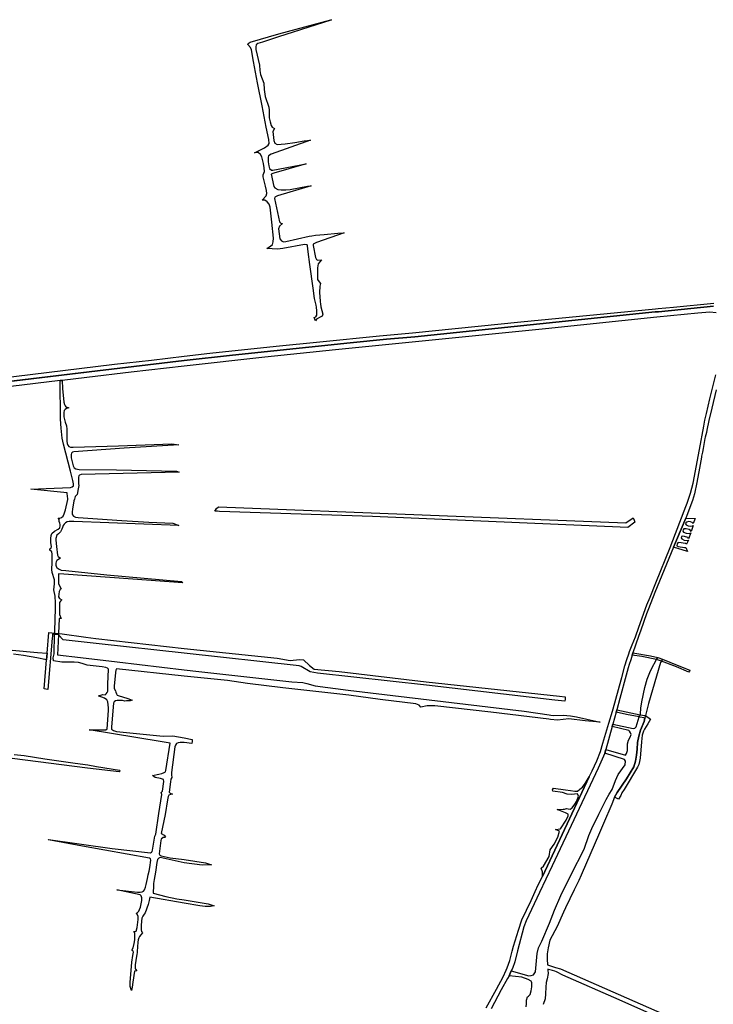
# Model space of a CAD drawing. Header units: metres. Extents: x 89872 to 99175, y 455036 to 468911.
# Tile 15 of 196: x 94696 to 95980, y 458143 to 459965. Entities that reach past the tile are written whole.
import ezdxf

# ---------------------------------------------------------------- set-up
doc = ezdxf.new("R2010")
doc.units = ezdxf.units.M
doc.layers.add('Waterdeel', color=7, linetype='Continuous', true_color=0x00aaff)
doc.layers.add('Wegdeel', color=7, linetype='Continuous', true_color=0x9a9a9a)
doc.layers.add('Wegdeel doorgaand', color=1, linetype='Continuous')

msp = doc.modelspace()

# ---------------------------------------------------------------- linework, layer by layer
at = {"layer": 'Waterdeel', "lineweight": -3}
for p, q in [((95271.9, 459964.3), (95174.9, 459933.4)), ((95175.7, 459938.9), (95271.5, 459965)), ((95271.5, 459965), (95273, 459965.1)), ((95273, 459965.1), (95271.9, 459964.3)), ((95122.5, 459923.5), (95175.7, 459938.9)), ((95118, 459919.2), (95118.6, 459921.3)), ((95122.9, 459913.3), (95118, 459919.2)), ((95118.6, 459921.3), (95122.5, 459923.5)), ((95133.6, 459918.5), (95132.7, 459915.1)), ((95136.6, 459921), (95133.6, 459918.5)), ((95145, 459923.4), (95136.6, 459921)), ((95174.9, 459933.4), (95145, 459923.4)), ((95124.7, 459909), (95122.9, 459913.3)), ((95128.4, 459887.8), (95124.7, 459909)), ((95132.7, 459915.1), (95133, 459910)), ((95133, 459910), (95139.4, 459880.8)), ((95136.1, 459848.1), (95128.4, 459887.8)), ((95139.4, 459880.8), (95140, 459871.2)), ((95140, 459871.2), (95141.4, 459863.7)), ((95141.4, 459863.7), (95147.7, 459847.4)), ((95144.4, 459805.9), (95136.1, 459848.1)), ((95147.7, 459847.4), (95148.1, 459835.8)), ((95148.1, 459835.8), (95150.4, 459823.1)), ((95150.4, 459823.1), (95157.2, 459803.3)), ((95152.1, 459766), (95144.4, 459805.9)), ((95157.2, 459803.3), (95157.8, 459797.8)), ((95157.8, 459797.8), (95157.8, 459783.3)), ((95157.8, 459783.3), (95159.2, 459776)), ((95159.2, 459776), (95161.3, 459769.1)), ((95156.8, 459743.2), (95152.1, 459766)), ((95161.3, 459769.1), (95163.3, 459766.2)), ((95163.3, 459766.2), (95167.2, 459764)), ((95167.2, 459764), (95164.5, 459758.3)), ((95164.5, 459758.3), (95166.2, 459741.7)), ((95156, 459732.8), (95157.6, 459736.1)), ((95157.6, 459736.1), (95156.8, 459743.2)), ((95234.3, 459742.1), (95161.2, 459716.5)), ((95166.2, 459741.7), (95168.3, 459736.8)), ((95168.3, 459736.8), (95172.4, 459734.4)), ((95172.4, 459734.4), (95187.2, 459735.2)), ((95187.2, 459735.2), (95205.3, 459737.8)), ((95205.3, 459737.8), (95222.4, 459740.9)), ((95222.4, 459740.9), (95234.3, 459742.1)), ((95130.1, 459719), (95149.2, 459728.2)), ((95137.2, 459719.4), (95130.1, 459719)), ((95141.7, 459715.5), (95137.2, 459719.4)), ((95149.2, 459728.2), (95156, 459732.8)), ((95161.2, 459716.5), (95156.5, 459713.2)), ((95144.1, 459711.1), (95141.7, 459715.5)), ((95147.3, 459699.2), (95144.1, 459711.1)), ((95148.5, 459691), (95147.3, 459699.2)), ((95156.5, 459713.2), (95155.5, 459710.4)), ((95155.5, 459710.4), (95155.5, 459701.8)), ((95155.5, 459701.8), (95156.9, 459694.7)), ((95164.4, 459686.7), (95226.3, 459698.3)), ((95226.3, 459698.3), (95166.4, 459681.3)), ((95146.7, 459677.8), (95148.7, 459684.1)), ((95148.7, 459684.1), (95148.5, 459691)), ((95156.9, 459694.7), (95158.3, 459689.6)), ((95158.3, 459689.6), (95161.6, 459686.7)), ((95166.4, 459681.3), (95161.1, 459679.3)), ((95161.6, 459686.7), (95164.4, 459686.7)), ((95146.5, 459674.3), (95146.6, 459675.6)), ((95148.7, 459664.7), (95146.5, 459674.3)), ((95146.6, 459675.6), (95146.7, 459677.8)), ((95151, 459657.2), (95148.7, 459664.7)), ((95161.1, 459679.3), (95165.9, 459656.7)), ((95152.6, 459649.3), (95151, 459657.2)), ((95151.9, 459639.2), (95153.1, 459643.7)), ((95153.1, 459643.7), (95152.6, 459649.3)), ((95165.9, 459656.7), (95168.2, 459653.9)), ((95168.2, 459653.9), (95173.3, 459651)), ((95235.2, 459657.7), (95172.9, 459639.4)), ((95173.3, 459651), (95179.8, 459650)), ((95179.8, 459650), (95188.5, 459650)), ((95188.5, 459650), (95196.7, 459651)), ((95196.7, 459651), (95228.3, 459656.9)), ((95228.3, 459656.9), (95235.2, 459657.7)), ((95144.4, 459631.1), (95151.9, 459639.2)), ((95149.4, 459630.8), (95144.4, 459631.1)), ((95154.1, 459628.2), (95149.4, 459630.8)), ((95157.6, 459623.9), (95154.1, 459628.2)), ((95167.8, 459636.5), (95167.6, 459633.9)), ((95167.6, 459633.9), (95176.6, 459591.2)), ((95172.9, 459639.4), (95167.8, 459636.5)), ((95159.4, 459618), (95157.6, 459623.9)), ((95162.2, 459590.6), (95159.4, 459618)), ((95165.4, 459560.9), (95162.2, 459590.6)), ((95176.6, 459591.2), (95178.9, 459588.6)), ((95178.9, 459588.6), (95182.5, 459588.2)), ((95176.6, 459582.7), (95175, 459577.8)), ((95175, 459577.8), (95177.6, 459559.4)), ((95182.5, 459588.2), (95176.6, 459582.7)), ((95296.3, 459570.4), (95245.4, 459552.7)), ((95284.7, 459569.8), (95296.3, 459570.4)), ((95163.8, 459549.3), (95165.2, 459554)), ((95165.2, 459554), (95165.4, 459560.9)), ((95177.6, 459559.4), (95180.4, 459555.7)), ((95180.4, 459555.7), (95184.3, 459553.9)), ((95184.3, 459553.9), (95188.7, 459554.5)), ((95188.7, 459554.5), (95231.5, 459564.5)), ((95231.5, 459564.5), (95236.8, 459565.4)), ((95236.8, 459565.4), (95243.1, 459566.5)), ((95245.4, 459552.7), (95238.8, 459549.6)), ((95243.1, 459566.5), (95259.2, 459567.3)), ((95259.2, 459567.3), (95284.7, 459569.8)), ((95153.4, 459541.6), (95160.1, 459545.9)), ((95172.8, 459540.6), (95153.4, 459541.6)), ((95160.1, 459545.9), (95163.8, 459549.3)), ((95182.9, 459541.4), (95172.8, 459540.6)), ((95222.8, 459549.1), (95182.9, 459541.4)), ((95227.7, 459548.7), (95222.8, 459549.1)), ((95228.6, 459546.3), (95227.7, 459548.7)), ((95229.6, 459535.3), (95228.6, 459546.3)), ((95233, 459512), (95229.6, 459535.3)), ((95238.8, 459549.6), (95238.8, 459547.2)), ((95238.8, 459547.2), (95243.1, 459525)), ((95243.1, 459525), (95245, 459521.3)), ((95245, 459521.3), (95247.8, 459520.1)), ((95247.8, 459520.1), (95254.3, 459520.7)), ((95254.3, 459520.7), (95248, 459513.6)), ((95239, 459468.2), (95233, 459512)), ((95248, 459513.6), (95246.9, 459506.2)), ((95246.9, 459506.2), (95247.3, 459484.4)), ((95247.3, 459484.4), (95249.9, 459479.7)), ((95249.9, 459479.7), (95252.8, 459477.2)), ((95241.4, 459448.9), (95239, 459468.2)), ((95251.4, 459471.9), (95251, 459460.3)), ((95252.8, 459477.2), (95251.4, 459471.9)), ((95244.1, 459439.1), (95241.4, 459448.9)), ((95251, 459460.3), (95251.9, 459444)), ((95251.9, 459444), (95252.6, 459438.2)), ((95244.4, 459436.7), (95244.1, 459439.1)), ((95244.9, 459433.3), (95244.4, 459436.7)), ((95245.8, 459426.6), (95244.9, 459433.3)), ((95245.6, 459418.3), (95245.8, 459426.6)), ((95252.6, 459438.2), (95253, 459434.8)), ((95253, 459434.8), (95253.1, 459433.8)), ((95253.1, 459433.8), (95257.2, 459420.3)), ((95240.7, 459414), (95243.7, 459415.5)), ((95243.3, 459407.9), (95240.7, 459414)), ((95245.2, 459411.2), (95243.3, 459407.9)), ((95243.7, 459415.5), (95245.6, 459418.3)), ((95252.1, 459414.3), (95245.2, 459411.2)), ((95255.5, 459416.5), (95252.1, 459414.3)), ((95257.2, 459420.3), (95255.5, 459416.5)), ((94770.7, 459297.3), (94774.4, 459297.6)), ((94771.1, 459226.1), (94770.7, 459297.3)), ((94774.4, 459297.6), (94775.1, 459282.8)), ((94775.1, 459282.8), (94777.5, 459257.4)), ((94777.5, 459257.4), (94778.4, 459253.3)), ((94779.7, 459243.8), (94778.2, 459241.6)), ((94778.4, 459253.3), (94779.6, 459250.4)), ((94779.6, 459250.4), (94781.4, 459248.4)), ((94782.3, 459245.7), (94779.7, 459243.8)), ((94781.4, 459248.4), (94786.7, 459246.7)), ((94786.7, 459246.7), (94782.3, 459245.7)), ((94772.2, 459209.2), (94771.1, 459226.1)), ((94778.2, 459241.6), (94777.4, 459238.3)), ((94777.4, 459238.3), (94777.4, 459230)), ((94777.4, 459230), (94779.7, 459220.3)), ((94774.6, 459190.5), (94772.2, 459209.2)), ((94779.7, 459220.3), (94782.2, 459213.6)), ((94782.2, 459213.6), (94783.2, 459207.5)), ((94783.2, 459207.5), (94783.1, 459185.2)), ((94776.8, 459179.5), (94774.6, 459190.5)), ((94789.7, 459129.8), (94776.8, 459179.5)), ((94783.1, 459185.2), (94783.6, 459180.9)), ((94783.6, 459180.9), (94784.6, 459178)), ((94784.6, 459178), (94786.8, 459175.1)), ((94786.8, 459175.1), (94789.7, 459173.8)), ((94789.7, 459173.8), (94794.5, 459173.8)), ((94794.5, 459173.8), (94878.5, 459176.5)), ((94889.3, 459171.9), (94795.6, 459165.6)), ((94878.5, 459176.5), (94977.5, 459180.2)), ((94990.2, 459178.1), (94889.3, 459171.9)), ((94977.5, 459180.2), (94990.2, 459178.1)), ((94791.5, 459162.7), (94791.2, 459160.6)), ((94791.2, 459160.6), (94791.2, 459154.3)), ((94791.2, 459154.3), (94794.7, 459139.3)), ((94793.2, 459164.6), (94791.5, 459162.7)), ((94795.6, 459165.6), (94793.2, 459164.6)), ((94794.7, 459139.3), (94796.8, 459135.9)), ((94796.8, 459135.9), (94799.3, 459134.2)), ((94799.3, 459134.2), (94802.4, 459133.2)), ((94802.4, 459133.2), (94805.5, 459132.7)), ((94794.3, 459112.6), (94789.7, 459129.8)), ((94805.1, 459121.1), (94804.3, 459118.6)), ((94804.3, 459118.6), (94804.3, 459105.9)), ((94806.5, 459122.5), (94805.1, 459121.1)), ((94805.5, 459132.7), (94875, 459132.2)), ((94809.2, 459123.2), (94806.5, 459122.5)), ((94991, 459127.9), (94809.2, 459123.2)), ((94875, 459132.2), (94985.9, 459129.8)), ((94985.9, 459129.8), (94991, 459127.9)), ((94716.5, 459096.2), (94744.8, 459097.6)), ((94744.8, 459097.6), (94789.8, 459099.5)), ((94789.8, 459099.5), (94793.1, 459100.7)), ((94793.1, 459100.7), (94795.5, 459102.5)), ((94795.5, 459106.5), (94794.3, 459112.6)), ((94795.5, 459102.5), (94795.5, 459106.5)), ((94804.1, 459096.8), (94802.2, 459086.3)), ((94805.1, 459102.9), (94804.1, 459096.8)), ((94804.3, 459105.9), (94805.1, 459102.9)), ((94783.6, 459089.4), (94716.5, 459096.2)), ((94784.3, 459082.1), (94783.6, 459089.4)), ((94784.5, 459079.6), (94784.3, 459082.1)), ((94784.8, 459077.5), (94784.5, 459079.6)), ((94797.6, 459080.2), (94797, 459077.9)), ((94798.3, 459082.9), (94797.6, 459080.2)), ((94800, 459084.8), (94798.3, 459082.9)), ((94802.2, 459086.3), (94800, 459084.8)), ((94780.2, 459057.9), (94784.8, 459077.5)), ((94796.1, 459074.6), (94793.4, 459059.1)), ((94797, 459077.9), (94796.1, 459074.6)), ((94768.7, 459040.2), (94766.8, 459042.7)), ((94766.8, 459042.7), (94770.2, 459042.7)), ((94770.2, 459042.7), (94773.3, 459044.1)), ((94773.3, 459044.1), (94776, 459046.6)), ((94776, 459046.6), (94778.2, 459050.7)), ((94778.2, 459050.7), (94780.2, 459057.9)), ((94793.4, 459059.1), (94792.9, 459054.7)), ((94792.9, 459054.7), (94792.9, 459050.7)), ((94792.9, 459050.7), (94793.4, 459048.7)), ((94793.4, 459048.7), (94795.1, 459046.3)), ((94795.1, 459046.3), (94798.8, 459044.6)), ((94798.8, 459044.6), (94803.8, 459044.1)), ((94803.8, 459044.1), (94885, 459038.3)), ((95911.6, 459001.8), (95928.9, 459042.7)), ((95928.9, 459042.7), (95946.4, 459041.9)), ((95946.4, 459041.9), (95942.7, 459032.9)), ((94767.1, 459022.4), (94769.8, 459024.7)), ((94769, 459037.8), (94768.7, 459040.2)), ((94768.7, 459035.6), (94769, 459037.8)), ((94769.3, 459035.1), (94768.7, 459035.6)), ((94770.2, 459033.2), (94769.3, 459035.1)), ((94769.8, 459024.7), (94770.9, 459028.3)), ((94770.4, 459031), (94770.2, 459033.2)), ((94770.9, 459028.3), (94770.4, 459031)), ((94774.7, 459025.4), (94773.6, 459022.6)), ((94776.2, 459029.3), (94774.7, 459025.4)), ((94777.7, 459031.8), (94776.2, 459029.3)), ((94780.3, 459033.9), (94777.7, 459031.8)), ((94783.7, 459035.9), (94780.3, 459033.9)), ((94787.2, 459036.4), (94783.7, 459035.9)), ((94795.8, 459036.4), (94787.2, 459036.4)), ((94990.5, 459029.3), (94795.8, 459036.4)), ((94885, 459038.3), (94935, 459035.4)), ((94935, 459035.4), (94978.9, 459033.5)), ((94978.9, 459033.5), (94990.5, 459029.3)), ((95929, 459034.1), (95928.4, 459032.3)), ((95928.4, 459032.3), (95929.8, 459030.5)), ((95930.9, 459035.4), (95929, 459034.1)), ((95929.8, 459030.5), (95933.1, 459028.7)), ((95933.9, 459036.2), (95930.9, 459035.4)), ((95933.1, 459028.7), (95937.6, 459027.8)), ((95937.8, 459035.8), (95933.9, 459036.2)), ((95937.6, 459027.8), (95941.1, 459028.2)), ((95941, 459034.6), (95937.8, 459035.8)), ((95942.7, 459029.1), (95939, 459017.7)), ((95942.7, 459032.9), (95941, 459034.6)), ((95941.1, 459028.2), (95942.7, 459029.1)), ((94753.2, 459004.9), (94754.1, 459010.9)), ((94754.1, 459010.9), (94755.2, 459014.6)), ((94755.2, 459014.6), (94760.1, 459018.5)), ((94760.1, 459018.5), (94767.1, 459022.4)), ((94764.6, 459011), (94762.7, 459005.2)), ((94767.5, 459013.4), (94764.6, 459011)), ((94771.1, 459017.3), (94767.5, 459013.4)), ((94772.4, 459019.6), (94771.1, 459017.3)), ((94773.6, 459022.6), (94772.4, 459019.6)), ((95920.7, 459008.5), (95920.5, 459006.3)), ((95920.5, 459006.3), (95921.7, 459004.2)), ((95923.3, 459009.1), (95920.7, 459008.5)), ((95923.9, 459021.1), (95923.3, 459018.7)), ((95923.3, 459018.7), (95924.4, 459017)), ((95926.4, 459008.9), (95923.3, 459009.1)), ((95925.2, 459022.9), (95923.9, 459021.1)), ((95924.4, 459017), (95929.9, 459014.8)), ((95929.8, 459023.2), (95925.2, 459022.9)), ((95932.7, 459006.7), (95926.4, 459008.9)), ((95935.4, 459021.7), (95929.8, 459023.2)), ((95929.9, 459014.8), (95935.8, 459014.4)), ((95934.1, 459004.6), (95932.7, 459006.7)), ((95938, 459015.4), (95934.1, 459004.6)), ((95937.8, 459020.1), (95935.4, 459021.7)), ((95935.8, 459014.4), (95938, 459015.4)), ((95939, 459017.7), (95937.8, 459020.1)), ((94751.7, 458986.2), (94753.7, 458987.1)), ((94753.6, 458997.3), (94753.2, 459004.9)), ((94754.4, 458990), (94753.6, 458997.3)), ((94753.7, 458987.1), (94754.4, 458990)), ((94762.7, 459005.2), (94762.7, 459001.8)), ((94762.7, 459001.8), (94764.1, 458990.1)), ((94764.1, 458990.1), (94765.4, 458974.2)), ((95906, 458988.8), (95911.6, 459001.8)), ((95932, 458980.9), (95906, 458988.8)), ((95912.7, 458994.9), (95912.6, 458991.7)), ((95912.6, 458991.7), (95915.1, 458990.3)), ((95914, 458997.1), (95912.7, 458994.9)), ((95915.8, 458997.9), (95914, 458997.1)), ((95915.1, 458990.3), (95926.8, 458988.1)), ((95928.4, 458996.1), (95915.8, 458997.9)), ((95921.7, 459004.2), (95926, 459002)), ((95926, 459002), (95931.5, 459001.2)), ((95926.8, 458988.1), (95929.2, 458988.6)), ((95930.1, 458994.4), (95928.4, 458996.1)), ((95929.2, 458988.6), (95932, 458980.9)), ((95933.9, 459002.2), (95930.1, 458994.4)), ((95931.5, 459001.2), (95933.9, 459002.2)), ((94751.7, 458983.4), (94751.7, 458986.2)), ((94755, 458980.2), (94751.7, 458983.4)), ((94755.7, 458975.8), (94755, 458980.2)), ((94755.5, 458956.5), (94755.7, 458975.8)), ((94765.4, 458974.2), (94766.9, 458971.8)), ((94766.9, 458971.8), (94771.5, 458968.5)), ((94755.4, 458952.1), (94755.5, 458956.5)), ((94755.4, 458946.3), (94755.4, 458952.1)), ((94763, 458962.1), (94762.3, 458959.6)), ((94762.3, 458959.6), (94762.4, 458956.5)), ((94762.4, 458956.5), (94762.5, 458955.5)), ((94762.5, 458955.5), (94764.1, 458952.1)), ((94764.3, 458964.5), (94763, 458962.1)), ((94764.1, 458952.1), (94764.3, 458951.6)), ((94771.5, 458968.5), (94764.3, 458964.5)), ((94764.3, 458951.6), (94767.7, 458948.7)), ((94755.8, 458943.4), (94755.4, 458946.3)), ((94755.9, 458942.4), (94755.8, 458943.4)), ((94760.4, 458928.4), (94755.9, 458942.4)), ((94767.8, 458939.5), (94767.3, 458933)), ((94767.3, 458933), (94767.3, 458921.6)), ((94767.7, 458948.7), (94772.7, 458946.6)), ((94777.1, 458939.3), (94767.8, 458939.5)), ((94772.7, 458946.6), (94781.4, 458945.6)), ((94905.4, 458929.8), (94777.1, 458939.3)), ((94781.4, 458945.6), (94856.9, 458938.1)), ((94856.9, 458938.1), (94995.5, 458925.7)), ((94758.6, 458909.8), (94760.4, 458920.9)), ((94760.4, 458920.9), (94760.4, 458928.4)), ((94767.3, 458921.6), (94768.7, 458918.5)), ((94768.7, 458918.5), (94772.5, 458912.1)), ((94997.7, 458923.3), (94905.4, 458929.8)), ((94995.5, 458925.7), (94997.7, 458923.3)), ((94761.3, 458898.2), (94758.6, 458909.8)), ((94762.2, 458885.8), (94761.3, 458898.2)), ((94769, 458907.2), (94767.3, 458897.2)), ((94767.3, 458897.2), (94769.1, 458893.8)), ((94770.9, 458910.6), (94769, 458907.2)), ((94772.5, 458912.1), (94770.9, 458910.6)), ((94762, 458871.7), (94762.2, 458885.8)), ((94769.1, 458893.8), (94773.5, 458891.3)), ((94769.6, 458886.5), (94769.1, 458883.2)), ((94769.1, 458883.2), (94769.6, 458864.3)), ((94771.3, 458889), (94769.6, 458886.5)), ((94773.5, 458891.3), (94771.3, 458889)), ((94761.6, 458858.6), (94762, 458871.7)), ((94769.6, 458864.3), (94772.2, 458856.8)), ((94760.5, 458830), (94761.6, 458858.6)), ((94768.9, 458857), (94767.7, 458829.4)), ((94772.2, 458856.8), (94768.9, 458857)), ((94759.4, 458791.7), (94760.4, 458827.1)), ((94760.4, 458828.4), (94760.5, 458830)), ((94760.4, 458827.1), (94760.4, 458828.4)), ((94767.6, 458826.6), (94765.9, 458790)), ((94767.7, 458829.4), (94767.6, 458828)), ((94767.6, 458828), (94767.6, 458826.6)), ((94682, 458798.7), (94728.5, 458794)), ((94702.7, 458788.5), (94684.4, 458791.2)), ((94727.3, 458784.4), (94702.7, 458788.5)), ((94728.5, 458794), (94746.6, 458792.7)), ((94746.6, 458792.7), (94745.6, 458780.7)), ((94757.7, 458784.2), (94759.4, 458791.7)), ((94765.9, 458790), (94808.1, 458784.8)), ((94745.6, 458780.7), (94727.3, 458784.4)), ((94758.4, 458778.5), (94757.7, 458784.2)), ((94773.5, 458776.4), (94758.4, 458778.5)), ((94796.5, 458776.4), (94773.5, 458776.4)), ((94804.6, 458775.6), (94796.5, 458776.4)), ((94811.4, 458774), (94804.6, 458775.6)), ((94808.1, 458784.8), (94876.2, 458776.8)), ((94820.4, 458770.8), (94811.4, 458774)), ((94848.4, 458767.4), (94820.4, 458770.8)), ((94876.2, 458776.8), (95000, 458762.3)), ((95882.1, 458775.4), (95860.1, 458699.9)), ((95865.7, 458764.1), (95874.9, 458781.1)), ((95874.9, 458781.1), (95876.1, 458783.1)), ((95876.1, 458783.1), (95877, 458784.7)), ((95877, 458784.7), (95885.8, 458781.7)), ((95883.7, 458778.2), (95882.1, 458775.4)), ((95884.6, 458779.7), (95883.7, 458778.2)), ((95885.8, 458781.7), (95884.6, 458779.7)), ((94855, 458766.2), (94848.4, 458767.4)), ((94858.4, 458765), (94855, 458766.2)), ((94859.8, 458763.1), (94858.4, 458765)), ((94858.9, 458735.8), (94859.8, 458763.1)), ((94872.9, 458757), (94870.6, 458731.6)), ((94873.5, 458761.4), (94872.9, 458757)), ((94875.2, 458764.1), (94873.5, 458761.4)), ((95000, 458750.4), (94875.2, 458764.1)), ((95000, 458762.3), (95027.4, 458758.9)), ((95080.2, 458742.2), (95000, 458750.4)), ((95027.4, 458758.9), (95199.5, 458739.7)), ((95857.5, 458744.5), (95862.3, 458757.3)), ((95862.3, 458757.3), (95865.7, 458764.1)), ((94858.6, 458722.3), (94858.9, 458735.8)), ((95117.2, 458736.7), (95080.2, 458742.2)), ((95182.6, 458728.7), (95117.2, 458736.7)), ((95199.5, 458739.7), (95220.1, 458738.4)), ((95220.1, 458738.4), (95227.1, 458736.9)), ((95227.1, 458736.9), (95243, 458732.5)), ((95243, 458732.5), (95303.7, 458724.6)), ((95853.2, 458729.2), (95857.5, 458744.5)), ((94841.5, 458713.7), (94849.7, 458716.1)), ((94849.7, 458716.1), (94853.9, 458715.7)), ((94853.9, 458715.7), (94855.9, 458717.4)), ((94855.9, 458717.4), (94857.9, 458719.9)), ((94857.9, 458719.9), (94858.6, 458722.3)), ((94870.6, 458731.6), (94870.8, 458727.7)), ((94870.8, 458727.7), (94872.9, 458723.4)), ((94872.9, 458723.4), (94873.4, 458720.6)), ((94873.4, 458720.6), (94874.6, 458717.9)), ((94874.6, 458717.9), (94876.2, 458715.4)), ((94876.2, 458715.4), (94877.8, 458714.7)), ((94877.8, 458714.7), (94895.7, 458709.1)), ((95304.9, 458715.2), (95182.6, 458728.7)), ((95303.7, 458724.6), (95629.8, 458685.4)), ((95363.1, 458707), (95304.9, 458715.2)), ((95847.3, 458703), (95853.2, 458729.2)), ((94842.2, 458713.6), (94841.5, 458713.7)), ((94847.8, 458711.4), (94842.2, 458713.6)), ((94852.4, 458709.6), (94847.8, 458711.4)), ((94857.1, 458706.6), (94852.4, 458709.6)), ((94859, 458702.7), (94857.1, 458706.6)), ((94860.3, 458691.8), (94859, 458702.7)), ((94869.4, 458700.2), (94865.6, 458656.8)), ((94870.5, 458702.8), (94869.4, 458700.2)), ((94872.8, 458704.4), (94870.5, 458702.8)), ((94876.1, 458705.2), (94872.8, 458704.4)), ((94880.3, 458705.2), (94876.1, 458705.2)), ((94886, 458705), (94880.3, 458705.2)), ((94890.1, 458704.3), (94886, 458705)), ((94893.3, 458704.4), (94890.1, 458704.3)), ((94898.3, 458704.5), (94893.3, 458704.4)), ((94895.7, 458709.1), (94903.6, 458705.7)), ((94900.2, 458704.7), (94898.3, 458704.5)), ((94903.6, 458705.7), (94900.2, 458704.7)), ((95428.9, 458699.1), (95363.1, 458707)), ((95435, 458696.7), (95428.9, 458699.1)), ((95438.6, 458693.2), (95435, 458696.7)), ((95845.4, 458691), (95847.3, 458703)), ((95860.1, 458699.9), (95854.1, 458677.6)), ((94857.6, 458652.9), (94860.2, 458686.8)), ((94860.2, 458686.8), (94860.3, 458691.8)), ((95450.1, 458695.4), (95438.6, 458693.2)), ((95464.1, 458695.2), (95450.1, 458695.4)), ((95567.7, 458683.8), (95464.1, 458695.2)), ((95675.1, 458670.6), (95567.7, 458683.8)), ((95629.8, 458685.4), (95675.8, 458678.9)), ((95675.8, 458678.9), (95679.3, 458678.4)), ((95679.3, 458678.4), (95683.2, 458677.8)), ((95683.2, 458677.8), (95702.1, 458678.4)), ((95702.1, 458678.4), (95715.7, 458677)), ((95843.5, 458676.9), (95844.4, 458679)), ((95844.4, 458679), (95845.2, 458680.9)), ((95845.2, 458680.9), (95845.4, 458691)), ((95854.1, 458677.6), (95853.5, 458674.9)), ((95678.5, 458670.2), (95675.1, 458670.6)), ((95691.5, 458668.6), (95678.5, 458670.2)), ((95712.5, 458671.2), (95691.5, 458668.6)), ((95742.4, 458667.6), (95712.5, 458671.2)), ((95715.7, 458677), (95726.4, 458675)), ((95726.4, 458675), (95770.4, 458664.9)), ((95770.4, 458664.9), (95742.4, 458667.6)), ((95792.6, 458656.9), (95793.9, 458661.5)), ((95793.9, 458661.5), (95831.4, 458653.3)), ((95837.3, 458656.8), (95842.8, 458675)), ((95842.8, 458675), (95843.5, 458676.9)), ((95851.6, 458666.3), (95845, 458650.3)), ((95853, 458672.8), (95851.6, 458666.3)), ((95853.5, 458674.9), (95853, 458672.8)), ((94955.5, 458629.7), (94824.6, 458651.3)), ((94824.6, 458651.3), (94849.2, 458651.3)), ((94849.2, 458651.3), (94855, 458651.2)), ((94855, 458651.2), (94857.6, 458652.9)), ((94865.6, 458656.8), (94865.4, 458652.2)), ((94865.4, 458652.2), (94869.5, 458649.7)), ((94869.5, 458649.7), (94875.2, 458648.1)), ((94875.2, 458648.1), (94961, 458639.5)), ((95823.3, 458649.8), (95792.6, 458656.9)), ((95824.7, 458648.4), (95823.3, 458649.8)), ((95826.8, 458645.3), (95824.7, 458648.4)), ((95826.1, 458637.2), (95827.9, 458642.1)), ((95827.9, 458642.1), (95826.8, 458645.3)), ((95831.4, 458653.3), (95834.5, 458654)), ((95834.5, 458654), (95837.3, 458656.8)), ((95845, 458650.3), (95841.7, 458639.3)), ((94974.1, 458626.3), (94955.5, 458629.7)), ((94961, 458639.5), (94979.2, 458639.6)), ((94966.3, 458576), (94974.1, 458626.3)), ((94979.2, 458639.6), (95000, 458635.9)), ((94984.4, 458622.7), (94983.2, 458619.6)), ((94986.1, 458625.6), (94984.4, 458622.7)), ((94989, 458627.1), (94986.1, 458625.6)), ((94992.9, 458627.8), (94989, 458627.1)), ((95000, 458627.4), (94992.9, 458627.8)), ((95000, 458635.9), (95015.2, 458633.4)), ((95014.2, 458625.8), (95000, 458627.4)), ((95014.7, 458629.5), (95014.2, 458625.8)), ((95015.2, 458633.4), (95014.7, 458629.5)), ((95820.9, 458624.9), (95823, 458631.6)), ((95821.2, 458619.3), (95820.9, 458624.9)), ((95823, 458631.6), (95826.1, 458637.2)), ((95839.7, 458627.7), (95839.1, 458615.1)), ((95841.7, 458639.3), (95839.7, 458627.7)), ((94685.3, 458605.4), (94703.7, 458603.5)), ((94983.2, 458619.6), (94976.5, 458571.9)), ((95779, 458607.9), (95780.8, 458614.3)), ((95815.6, 458596.1), (95779, 458607.9)), ((95780.8, 458614.3), (95817, 458604.2)), ((95817, 458604.2), (95819.4, 458607)), ((95819.4, 458607), (95821.2, 458612.6)), ((95821.2, 458612.6), (95821.2, 458619.3)), ((95839.1, 458615.1), (95837.6, 458603.9)), ((94821.5, 458580), (94681.8, 458598.2)), ((94703.7, 458603.5), (94742, 458597.6)), ((94742, 458597.6), (94798.3, 458589.5)), ((94798.3, 458589.5), (94821.9, 458586.5)), ((94821.9, 458586.5), (94838.1, 458583.1)), ((95817.3, 458593.3), (95815.6, 458596.1)), ((95816.5, 458586.1), (95817.3, 458593.3)), ((95835.7, 458592.8), (95832.9, 458582.8)), ((95837.6, 458603.9), (95835.7, 458592.8)), ((94879.9, 458573.4), (94821.5, 458580)), ((94838.1, 458583.1), (94880.7, 458576.5)), ((94881.9, 458575), (94879.9, 458573.4)), ((94880.7, 458576.5), (94881.9, 458575)), ((94941.4, 458566.8), (94953.2, 458569)), ((94953.2, 458569), (94958.8, 458570.4)), ((94958.8, 458570.4), (94963.1, 458571.8)), ((94963.1, 458571.8), (94965.5, 458573.5)), ((94965.5, 458573.5), (94966.3, 458576)), ((94976.5, 458571.9), (94976.5, 458567.7)), ((95798.6, 458557.3), (95803.6, 458568.2)), ((95803.6, 458568.2), (95816.5, 458586.1)), ((95832.9, 458582.8), (95819.4, 458560.4)), ((94946.2, 458563), (94941.4, 458566.8)), ((94956.2, 458561.2), (94946.2, 458563)), ((94961.7, 458559.2), (94956.2, 458561.2)), ((94960, 458537.2), (94962.4, 458555.6)), ((94962.4, 458555.6), (94961.7, 458559.2)), ((94974.6, 458554.9), (94972.2, 458535.6)), ((94975.8, 458559.7), (94974.6, 458554.9)), ((94977.5, 458562.9), (94975.8, 458559.7)), ((94976.5, 458567.7), (94977.5, 458562.9)), ((95750, 458563.9), (95663.4, 458379.9)), ((95737.4, 458545.1), (95742.6, 458551.8)), ((95742.6, 458551.8), (95750, 458563.9)), ((95792.5, 458540.5), (95798.6, 458557.3)), ((95819.4, 458560.4), (95801.6, 458535.3)), ((94953.4, 458496.1), (94958.8, 458531.6)), ((94957.7, 458534.8), (94960, 458537.2)), ((94958.8, 458531.6), (94957.7, 458534.8)), ((94972.2, 458535.6), (94974.4, 458533.9)), ((94974.4, 458533.9), (94978.5, 458532.1)), ((94978.5, 458532.1), (94974.9, 458531.4)), ((95682.2, 458539.8), (95683.9, 458543.1)), ((95682.6, 458537.2), (95682.2, 458539.8)), ((95700.4, 458534.8), (95682.6, 458537.2)), ((95683.9, 458543.1), (95706.2, 458540.2)), ((95709.4, 458532.2), (95700.4, 458534.8)), ((95706.2, 458540.2), (95715.4, 458538.5)), ((95717.4, 458531.2), (95709.4, 458532.2)), ((95715.4, 458538.5), (95723.2, 458537.7)), ((95728.6, 458532.3), (95717.4, 458531.2)), ((95723.2, 458537.7), (95728.6, 458537.7)), ((95728.6, 458537.7), (95732.6, 458541)), ((95730, 458528.2), (95728.6, 458532.3)), ((95732.6, 458541), (95737.4, 458545.1)), ((95781.7, 458521.9), (95787.3, 458531.8)), ((95787.3, 458531.8), (95792.5, 458540.5)), ((95801.6, 458535.3), (95797.1, 458526.7)), ((94969.6, 458521.3), (94965.1, 458494.5)), ((94970.5, 458527.6), (94969.6, 458521.3)), ((94971.8, 458530), (94970.5, 458527.6)), ((94974.9, 458531.4), (94971.8, 458530)), ((95718.5, 458506.4), (95723.8, 458513.3)), ((95723.8, 458513.3), (95726.6, 458518.6)), ((95726.6, 458518.6), (95729.1, 458524.4)), ((95729.1, 458524.4), (95730, 458528.2)), ((95767.9, 458494.8), (95781.7, 458521.9)), ((95791.8, 458513.5), (95786.3, 458500.6)), ((95797.1, 458526.7), (95791.8, 458513.5)), ((94947.6, 458458.1), (94953.4, 458496.1)), ((95691, 458503.3), (95695.6, 458503.5)), ((95706.4, 458497.7), (95691, 458503.3)), ((95695.6, 458503.5), (95701.6, 458503.9)), ((95701.6, 458503.9), (95704.2, 458504.3)), ((95704.2, 458504.3), (95707.9, 458505.7)), ((95711.1, 458495.1), (95706.4, 458497.7)), ((95707.9, 458505.7), (95710.9, 458505)), ((95710.9, 458505), (95715.1, 458504.2)), ((95715.1, 458504.2), (95718.5, 458506.4)), ((95786.3, 458500.6), (95782.1, 458490.9)), ((94965.1, 458494.5), (94957.8, 458459.3)), ((95696.8, 458467.6), (95707.5, 458483.6)), ((95707.5, 458483.6), (95711.1, 458491.9)), ((95711.1, 458491.9), (95711.1, 458495.1)), ((95755, 458468.5), (95767.9, 458494.8)), ((95782.1, 458490.9), (95768.9, 458460.3)), ((94957.8, 458459.3), (94963.4, 458455.9)), ((95688, 458466.6), (95696.8, 458467.6)), ((95695.2, 458463.6), (95688, 458466.6)), ((95691.9, 458452.1), (95695.2, 458463.6)), ((95768.9, 458460.3), (95735.1, 458381.9)), ((95749.4, 458455.4), (95755, 458468.5)), ((94748.3, 458447.7), (94749.1, 458448.1)), ((94749.1, 458447.4), (94748.3, 458447.7)), ((94749.1, 458448.1), (94867, 458431.7)), ((94812.2, 458435.5), (94749.1, 458447.4)), ((94941.7, 458428.1), (94945.6, 458454.5)), ((94945.6, 458454.5), (94947.6, 458458.1)), ((94956.8, 458446.4), (94954.2, 458421.5)), ((94957.8, 458448.9), (94956.8, 458446.4)), ((94961.2, 458452), (94957.8, 458448.9)), ((94964.5, 458451.6), (94961.2, 458452)), ((94963.4, 458455.9), (94965.8, 458453.1)), ((94965.3, 458452.1), (94964.5, 458451.6)), ((94965.8, 458453.1), (94965.3, 458452.1)), ((95685.3, 458439.6), (95691.9, 458452.1)), ((95741, 458429.9), (95749.4, 458455.4)), ((94935.8, 458413.5), (94812.2, 458435.5)), ((94867, 458431.7), (94937.8, 458423.7)), ((94937.8, 458423.7), (94939.7, 458424.4)), ((94939.7, 458424.4), (94940.9, 458425.9)), ((94940.9, 458425.9), (94941.7, 458428.1)), ((95675.7, 458416.4), (95677.7, 458428.9)), ((95677.7, 458428.9), (95685.3, 458439.6)), ((95716.7, 458383.3), (95741, 458429.9)), ((94938.1, 458412.1), (94935.8, 458413.5)), ((94936.9, 458396.2), (94938.7, 458410.1)), ((94938.7, 458410.1), (94938.1, 458412.1)), ((94949.7, 458405.6), (94946.9, 458387.5)), ((94951.1, 458410.8), (94949.7, 458405.6)), ((94953.5, 458413.5), (94951.1, 458410.8)), ((94955.7, 458414.7), (94953.5, 458413.5)), ((94954.2, 458421.5), (94955.3, 458419.1)), ((94955.3, 458419.1), (94957.4, 458417.6)), ((95000, 458405.2), (94955.7, 458414.7)), ((94957.4, 458417.6), (94974.5, 458414.2)), ((94974.5, 458414.2), (95000, 458410.9)), ((95000, 458410.9), (95039.4, 458404.9)), ((95033.8, 458400.4), (95000, 458405.2)), ((95039.4, 458404.9), (95050.7, 458401.3)), ((95665.3, 458398.9), (95675.7, 458416.4)), ((94933.8, 458382.8), (94935.3, 458389.2)), ((94935.3, 458389.2), (94936.9, 458396.2)), ((94946.9, 458387.5), (94945.9, 458381)), ((95050.7, 458401.3), (95033.8, 458400.4)), ((95661.1, 458395.1), (95661.6, 458395.5)), ((95663.4, 458388.2), (95661.1, 458395.1)), ((95661.6, 458395.5), (95665.3, 458398.9)), ((95663.4, 458379.9), (95663.4, 458388.2)), ((94930, 458365.1), (94932.5, 458376.2)), ((94932.5, 458376.2), (94933.8, 458382.8)), ((94944.9, 458374.3), (94943.7, 458366.7)), ((94945.9, 458381), (94944.9, 458374.3)), ((95697.4, 458344.5), (95716.7, 458383.3)), ((95731.2, 458372.4), (95722.2, 458355.1)), ((95735.1, 458381.9), (95731.2, 458372.4)), ((94919, 458345.8), (94875.3, 458355)), ((94875.3, 458355), (94913.8, 458350.4)), ((94913.8, 458350.4), (94918.9, 458350.4)), ((94918.9, 458350.4), (94922.3, 458351.3)), ((94922.3, 458351.3), (94925, 458352.6)), ((94925, 458352.6), (94926.9, 458355)), ((94926.9, 458355), (94928.6, 458359.8)), ((94928.6, 458359.8), (94930, 458365.1)), ((94943.7, 458358.1), (94942.7, 458353.5)), ((94942.7, 458353.5), (94942.7, 458348.7)), ((94943.7, 458366.7), (94943.7, 458358.1)), ((95722.2, 458355.1), (95706.5, 458321.4)), ((94920.8, 458343.6), (94919, 458345.8)), ((94919.1, 458322.8), (94921.7, 458335.4)), ((94921.7, 458340.4), (94920.8, 458343.6)), ((94921.7, 458335.4), (94921.7, 458340.4)), ((94935.4, 458335.3), (94933.7, 458327.9)), ((94936.4, 458341.4), (94935.4, 458335.3)), ((95000, 458330.1), (94936.4, 458341.4)), ((94942.7, 458348.7), (94966.3, 458342.4)), ((94966.3, 458342.4), (94986.5, 458338.4)), ((94986.5, 458338.4), (95000, 458336.3)), ((95000, 458336.3), (95044.8, 458328.8)), ((95685.6, 458317.2), (95697.4, 458344.5)), ((94911.4, 458311.4), (94913.5, 458312.9)), ((94913.5, 458312.9), (94916.1, 458315.5)), ((94916.1, 458315.5), (94917.6, 458318.4)), ((94917.6, 458318.4), (94919.1, 458322.8)), ((94933.7, 458327.9), (94927.9, 458312.6)), ((95029.3, 458325.6), (95000, 458330.1)), ((95038.8, 458323.8), (95029.3, 458325.6)), ((95049.2, 458324.1), (95038.8, 458323.8)), ((95044.8, 458328.8), (95056, 458325.3)), ((95056, 458325.3), (95049.2, 458324.1)), ((95676.5, 458293.5), (95685.6, 458317.2)), ((95702.8, 458313.3), (95690.6, 458286.8)), ((95706.5, 458321.4), (95702.8, 458313.3)), ((94913.9, 458308.5), (94911.4, 458311.4)), ((94912.9, 458285.2), (94915, 458299.8)), ((94915, 458305.6), (94913.9, 458308.5)), ((94915, 458299.8), (94915, 458305.6)), ((94921.2, 458297.1), (94920.5, 458288.9)), ((94922.1, 458302.2), (94921.2, 458297.1)), ((94923.8, 458306.3), (94922.1, 458302.2)), ((94926.3, 458310.2), (94923.8, 458306.3)), ((94927.9, 458312.6), (94926.3, 458310.2)), ((94907.2, 458277.6), (94910, 458277.7)), ((94908.7, 458273.9), (94907.2, 458277.6)), ((94910, 458277.7), (94911.4, 458278.7)), ((94911.4, 458278.7), (94912.9, 458285.2)), ((94920.5, 458288.9), (94920.5, 458280.9)), ((94920.5, 458280.9), (94921.4, 458277.7)), ((94921.4, 458277.7), (94923.1, 458275.1)), ((95662.3, 458260.2), (95676.5, 458293.5)), ((95690.6, 458286.8), (95677.3, 458262.1)), ((94907.6, 458255.5), (94908.7, 458262.7)), ((94908.7, 458268), (94908.7, 458273.9)), ((94908.7, 458267), (94908.7, 458268)), ((94908.7, 458263.8), (94908.7, 458267)), ((94908.7, 458262.7), (94908.7, 458263.8)), ((94915.3, 458262.5), (94914.7, 458257.9)), ((94915.6, 458264), (94915.3, 458262.5)), ((94916.4, 458266.3), (94915.6, 458264)), ((94916.6, 458266.7), (94916.4, 458266.3)), ((94917.3, 458268.5), (94916.6, 458266.7)), ((94919.7, 458271.7), (94917.3, 458268.5)), ((94923.1, 458275.1), (94919.7, 458271.7)), ((95656.5, 458247.4), (95662.3, 458260.2)), ((95677.3, 458262.1), (95673.9, 458247.6)), ((94903.2, 458243.3), (94905.5, 458247.7)), ((94905.3, 458242.2), (94903.2, 458243.3)), ((94906.2, 458239.8), (94905.3, 458242.2)), ((94905.5, 458247.7), (94907.6, 458255.5)), ((94913.4, 458240.9), (94913.1, 458238.8)), ((94914.7, 458257.9), (94913.4, 458240.9)), ((95653.6, 458237.1), (95656.5, 458247.4)), ((95673.9, 458247.6), (95672.4, 458236.2)), ((94903.1, 458220.9), (94905.1, 458233.4)), ((94905.1, 458233.4), (94905.6, 458236.2)), ((94905.6, 458236.2), (94906.2, 458239.8)), ((94912, 458232.4), (94909.4, 458216.3)), ((94912.5, 458235.3), (94912, 458232.4)), ((94913.1, 458238.8), (94912.5, 458235.3)), ((95650.4, 458203.4), (95653.6, 458237.1)), ((95672.4, 458236.2), (95672.4, 458226.6)), ((95672.4, 458226.6), (95672.6, 458216)), ((94900.2, 458183.7), (94903.1, 458220.9)), ((94908.2, 458204.6), (94905.4, 458184)), ((94912.3, 458205.1), (94908.2, 458204.6)), ((94909.4, 458216.3), (94909.4, 458209.7)), ((94909.4, 458209.7), (94910, 458208)), ((94910, 458208), (94912.3, 458205.1)), ((95602, 458196), (95605.8, 458205.1)), ((95605.8, 458205.1), (95638.1, 458196.1)), ((95672.6, 458216), (95676.5, 458214.8)), ((95674.5, 458207.7), (95673.5, 458208)), ((95673.5, 458208), (95673.8, 458206)), ((95673.8, 458206), (95674.3, 458200.2)), ((95682.2, 458205.5), (95674.5, 458207.7)), ((95676.5, 458214.8), (95684, 458212.5)), ((95686.3, 458204.3), (95682.2, 458205.5)), ((95684, 458212.5), (95687.9, 458211.3)), ((95689.6, 458203.4), (95686.3, 458204.3)), ((95687.9, 458211.3), (95697, 458208.5)), ((95697, 458208.5), (96085.3, 458038.8)), ((95625.5, 458193.3), (95602, 458196)), ((95637.1, 458189.3), (95625.5, 458193.3)), ((95642.7, 458186), (95637.1, 458189.3)), ((95638.1, 458196.1), (95642.9, 458196.3)), ((95643.2, 458184.4), (95642.7, 458186)), ((95642.9, 458196.3), (95647, 458197.9)), ((95647, 458197.9), (95650.4, 458203.4)), ((95672.5, 458190.3), (95670.6, 458183.6)), ((95674.3, 458200.2), (95672.5, 458190.3)), ((95701.5, 458197.1), (95689.6, 458203.4)), ((95805.4, 458151.1), (95701.5, 458197.1)), ((94899.9, 458175.8), (94900.2, 458183.7)), ((94902.4, 458168.8), (94899.9, 458175.8)), ((94903.6, 458175), (94902.4, 458168.8)), ((94905.4, 458184), (94903.6, 458175)), ((95640.6, 458161.5), (95642.9, 458167.8)), ((95642.9, 458167.8), (95644.1, 458175.5)), ((95643.9, 458182.6), (95643.2, 458184.4)), ((95644.1, 458175.5), (95643.9, 458182.6)), ((95669.6, 458175.1), (95669.4, 458162.4)), ((95670.6, 458183.6), (95669.6, 458175.1)), ((95633.9, 458150.5), (95635.6, 458156.7)), ((95633.9, 458144.2), (95633.9, 458150.5)), ((95635.6, 458156.7), (95637.9, 458157.9)), ((95637.9, 458157.9), (95640.6, 458161.5)), ((95668.4, 458153.5), (95664.9, 458142.5)), ((95669.4, 458162.4), (95668.4, 458153.5)), ((96036.3, 458049.8), (95805.4, 458151.1)), ((95633.3, 458138.5), (95633.9, 458144.2))]:
    msp.add_line(p, q, dxfattribs=at)
at = {"layer": 'Wegdeel'}
for p, q in [((95872.3, 459424.4), (95427.2, 459378.3)), ((95623.6, 459405.8), (95872.7, 459429.8)), ((95878.4, 459424.6), (95872.3, 459424.4)), ((95872.7, 459429.8), (95878, 459430.8)), ((95878, 459430.8), (95906.1, 459433.1)), ((95980, 459435), (95878.4, 459424.6)), ((95906.1, 459433.1), (95980.9, 459440.5)), ((95423.1, 459385.7), (95623.6, 459405.8)), ((95251.4, 459369), (95361.8, 459380.3)), ((95374.5, 459373.7), (95307.7, 459366.9)), ((95361.8, 459380.3), (95423.1, 459385.7)), ((95427.2, 459378.3), (95374.5, 459373.7)), ((95047.4, 459347.9), (95170.6, 459361.1)), ((95307.7, 459366.9), (95089.5, 459344.2)), ((95170.6, 459361.1), (95251.4, 459369)), ((95000, 459334.5), (94840, 459315.1)), ((94871.5, 459327.5), (94939.5, 459335.3)), ((94939.5, 459335.3), (95000, 459342.4)), ((95000, 459342.4), (95047.4, 459347.9)), ((95089.5, 459344.2), (95000, 459334.5)), ((94840, 459315.1), (94562.4, 459281.9)), ((94615.8, 459296.1), (94871.5, 459327.5)), ((95056.9, 459055.7), (95060.1, 459060.8)), ((95060.1, 459060.8), (95063.5, 459063.6)), ((95063.5, 459063.6), (95818.1, 459033.8)), ((95062.1, 459055.5), (95056.9, 459055.7)), ((95065.8, 459055.3), (95062.1, 459055.5)), ((95349.1, 459045.8), (95065.8, 459055.3)), ((95821.9, 459025.5), (95349.1, 459045.8)), ((95818.1, 459033.8), (95831.3, 459043.3)), ((95831.3, 459043.3), (95833.1, 459038.9)), ((95834.5, 459035.3), (95821.9, 459025.5)), ((95833.1, 459038.9), (95834.5, 459035.3)), ((94746.6, 458792.7), (94749.9, 458830.9)), ((94749.9, 458830.9), (94760.5, 458830)), ((94756.1, 458824.6), (94755.6, 458820.9)), ((94756.7, 458827.8), (94756.1, 458824.6)), ((94760.4, 458827.1), (94756.7, 458827.8)), ((94767.6, 458826.6), (94760.4, 458827.1)), ((94760.5, 458830), (94767.7, 458829.4)), ((94776.4, 458817.8), (94767.6, 458826.6)), ((94767.7, 458829.4), (94774.1, 458828.7)), ((94774.1, 458828.7), (94817.9, 458822.4)), ((94755.6, 458820.9), (94747.6, 458725.9)), ((94842.9, 458810.4), (94776.4, 458817.8)), ((94817.9, 458822.4), (94836.4, 458819.9)), ((94836.4, 458819.9), (95000, 458801.2)), ((95000, 458793.1), (94842.9, 458810.4)), ((94745.6, 458780.7), (94746.6, 458792.7)), ((95000, 458801.2), (95172.6, 458783.8)), ((95213.1, 458769.6), (95000, 458793.1)), ((95829.5, 458789.2), (95830.1, 458791.2)), ((95847.3, 458786.6), (95829.5, 458789.2)), ((95830.1, 458791.2), (95830.7, 458793.7)), ((95830.7, 458793.7), (95863.3, 458788.1)), ((95863.3, 458788.1), (95877, 458784.7)), ((94741.1, 458726.7), (94745.6, 458780.7)), ((95172.6, 458783.8), (95196.7, 458779.3)), ((95196.7, 458779.3), (95214, 458781)), ((95217, 458768.5), (95213.1, 458769.6)), ((95214, 458781), (95221.4, 458780.5)), ((95233.6, 458758.1), (95217, 458768.5)), ((95221.4, 458780.5), (95232.3, 458770.3)), ((95232.3, 458770.3), (95241.1, 458763.5)), ((95874.9, 458781.1), (95847.3, 458786.6)), ((95883.7, 458778.2), (95874.9, 458781.1)), ((95877, 458784.7), (95885.8, 458781.7)), ((95911.8, 458767.3), (95883.7, 458778.2)), ((95885.8, 458781.7), (95913.2, 458770.8)), ((95913.2, 458770.8), (95936.5, 458761.4)), ((95247.2, 458756), (95233.6, 458758.1)), ((95241.1, 458763.5), (95287.2, 458758.7)), ((95448.6, 458733.6), (95247.2, 458756)), ((95287.2, 458758.7), (95448, 458739.7)), ((95934.7, 458757.9), (95911.8, 458767.3)), ((95935.6, 458759.6), (95934.7, 458757.9)), ((95936.5, 458761.4), (95935.6, 458759.6)), ((95448, 458739.7), (95695.3, 458713.4)), ((95686.4, 458705.9), (95448.6, 458733.6)), ((94743.9, 458726.3), (94741.1, 458726.7)), ((94747.6, 458725.9), (94743.9, 458726.3)), ((95704.9, 458703.8), (95686.4, 458705.9)), ((95695.3, 458713.4), (95705.8, 458712.2)), ((95705.3, 458707.9), (95704.9, 458703.8)), ((95705.8, 458712.2), (95705.3, 458707.9)), ((95799.8, 458683.4), (95800.4, 458685.5)), ((95819.1, 458679.3), (95799.8, 458683.4)), ((95800.4, 458685.5), (95801, 458687.8)), ((95801, 458687.8), (95844.4, 458679)), ((95842.8, 458675), (95819.1, 458679.3)), ((95844.4, 458679), (95845.1, 458678.9)), ((95845.1, 458678.9), (95852.4, 458677.8)), ((95852.4, 458677.8), (95854.1, 458677.6)), ((95854.1, 458677.6), (95863.6, 458670.5)), ((95844.2, 458674.7), (95842.8, 458675)), ((95851.5, 458673.2), (95844.2, 458674.7)), ((95845, 458650.3), (95851.6, 458666.3)), ((95853, 458672.8), (95851.5, 458673.2)), ((95851.6, 458666.3), (95853, 458672.8)), ((95858.8, 458662.1), (95852.4, 458652.3)), ((95863.6, 458670.5), (95858.8, 458662.1)), ((95841.7, 458639.3), (95845, 458650.3)), ((95848.3, 458640.9), (95846.9, 458628.7)), ((95850.8, 458648.6), (95848.3, 458640.9)), ((95852.4, 458652.3), (95850.8, 458648.6)), ((95839.1, 458615.1), (95839.7, 458627.7)), ((95839.7, 458627.7), (95841.7, 458639.3)), ((95846.9, 458628.7), (95844.4, 458598.6)), ((95837.6, 458603.9), (95839.1, 458615.1)), ((95832.9, 458582.8), (95835.7, 458592.8)), ((95835.7, 458592.8), (95837.6, 458603.9)), ((95841.7, 458587.1), (95839.7, 458581.9)), ((95843.2, 458592.6), (95841.7, 458587.1)), ((95844.4, 458598.6), (95843.2, 458592.6)), ((95839.7, 458581.9), (95815.1, 458540.7)), ((95819.4, 458560.4), (95832.9, 458582.8)), ((95801.6, 458535.3), (95819.4, 458560.4)), ((95797.1, 458526.7), (95801.6, 458535.3)), ((95810.6, 458534.4), (95808.6, 458529.4)), ((95815.1, 458540.7), (95810.6, 458534.4)), ((95800.7, 458524.8), (95797.1, 458526.7)), ((95804.2, 458523), (95800.7, 458524.8)), ((95808.6, 458529.4), (95804.2, 458523))]:
    msp.add_line(p, q, dxfattribs=at)
at = {"layer": 'Wegdeel doorgaand'}
for points in [[(94562.4, 459281.9), (94840, 459315.1), (95000, 459334.5), (95089.5, 459344.2), (95307.7, 459366.9), (95374.5, 459373.7), (95427.2, 459378.3), (95872.3, 459424.4), (95878.4, 459424.6), (95980, 459435)], [(95985.1, 459422.4), (95973.5, 459423.7), (95951.2, 459422.3), (95875.1, 459414.3), (95669.3, 459392.9), (95280.3, 459354.2), (95149.6, 459340.5), (95000, 459323.7), (94901.8, 459312.7), (94820, 459303.2), (94774.4, 459297.6), (94770.7, 459297.3), (94541.5, 459269.5)], [(95559.4, 458136.4), (95578.4, 458171), (95590.9, 458193.7), (95596.4, 458206.1), (95598.3, 458210.9), (95603.3, 458224), (95607.6, 458241.2), (95610, 458250.9), (95618.9, 458280.2), (95625.6, 458299.2), (95634.1, 458317.6), (95642.4, 458335.2), (95650.3, 458352), (95655.9, 458364), (95663.4, 458379.9), (95750, 458563.9), (95755.4, 458575.2), (95764, 458593.6), (95771.1, 458611.2), (95775.5, 458626.1), (95786.7, 458663.5), (95793.2, 458685.3), (95794.5, 458689.7), (95809.2, 458743.3), (95810.4, 458747.6), (95816.2, 458769.2), (95820, 458781.1), (95823.4, 458791.5), (95825, 458795.8), (95829.8, 458808.2), (95835.7, 458823.3), (95842.1, 458840.7), (95856.8, 458882), (95862.9, 458896.7), (95873.5, 458922.8), (95899.7, 458988.2), (95909.7, 459014), (95929.1, 459064.2), (95931.5, 459070.3), (95937.6, 459088.7), (95942.3, 459107.2), (95954.2, 459169.6), (95962.5, 459213), (95964.5, 459224), (95967.3, 459236.5), (95973.4, 459263.3), (95984.3, 459307.8)], [(95985.2, 459280.3), (95977, 459246.3), (95971.4, 459223.1), (95968.2, 459205.6), (95967.1, 459201.5), (95965, 459192.8), (95964.5, 459190), (95961.7, 459175.4), (95960.9, 459171.4), (95959.6, 459164.8), (95958.2, 459157.2), (95957.9, 459155.7), (95954.2, 459135.5), (95949.3, 459108.7), (95944.8, 459087.9), (95941.5, 459075.4), (95930.8, 459047.9), (95928.9, 459042.7), (95911.6, 459001.8), (95906, 458988.8), (95871.9, 458905.4), (95860, 458874.8), (95856.4, 458865.6), (95845.7, 458835.6), (95841.4, 458823.6), (95830.7, 458793.7), (95830.1, 458791.2), (95829.5, 458789.2), (95827.2, 458780.4), (95824.3, 458771.9), (95822.2, 458765.8), (95818.7, 458752), (95806.9, 458709.1), (95801, 458687.8), (95800.4, 458685.5), (95799.8, 458683.4), (95793.9, 458661.5), (95792.6, 458656.9), (95780.8, 458614.3), (95779, 458607.9), (95767, 458580.3), (95681.5, 458399.2), (95658, 458349.9), (95633.3, 458297.6), (95629.3, 458286.3), (95617.5, 458242.3), (95612.2, 458221.8), (95608, 458209.1), (95605.8, 458205.1), (95602, 458196), (95599, 458190.8), (95587.2, 458169.6), (95568.4, 458134.8)]]:
    msp.add_lwpolyline(points, dxfattribs=at)

doc.saveas('drawing.dxf')
